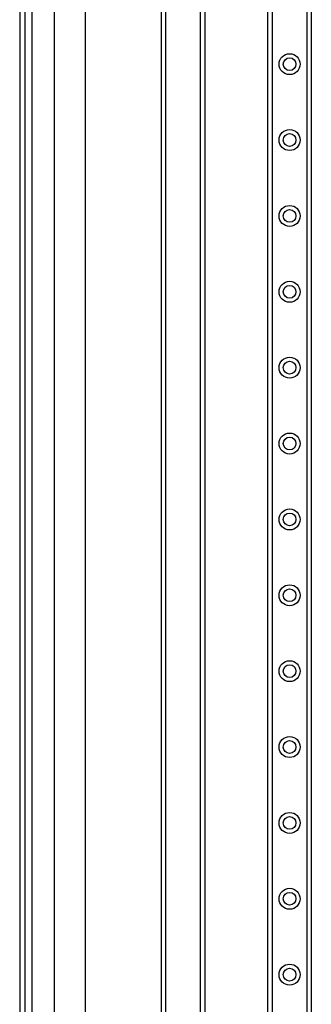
# Model space of a CAD drawing. Header units: inches. Extents: x 6 to 165, y 7 to 91.
# Tile 64 of 118: x 6.02 to 9.79, y 43.19 to 55.96. Entities that reach past the tile are written whole.
import ezdxf

# ---------------------------------------------------------------- set-up
doc = ezdxf.new("R2010")
doc.units = ezdxf.units.IN
doc.header["$MEASUREMENT"] = 0
doc.layers.add('Visible Edges(ANSI)', color=7, linetype='Continuous', lineweight=25)
doc.layers.add('Visible Tangent Edges(ANSI)', color=7, linetype='Continuous', lineweight=25)

msp = doc.modelspace()

# ---------------------------------------------------------------- linework, layer by layer
at = {"layer": 'Visible Edges(ANSI)'}
for p, q in [((6.018, 61.902), (6.018, 14.421)), ((6.086, 14.421), (6.086, 61.902)), ((6.47, 39.127), (6.47, 61.245)), ((6.863, 61.245), (6.863, 39.173)), ((9.232, 15.689), (9.232, 60.634)), ((9.794, 60.634), (9.794, 15.689)), ((7.852, 39.134), (7.852, 59.3)), ((8.414, 59.3), (8.414, 39.036))]:
    msp.add_line(p, q, dxfattribs=at)
for centre in [(9.513, 55.386), (9.513, 54.402), (9.513, 53.417), (9.513, 52.433), (9.513, 51.449), (9.513, 50.465), (9.513, 49.48), (9.513, 48.496), (9.513, 47.512), (9.513, 46.528), (9.513, 45.543), (9.513, 44.559), (9.513, 43.575)]:
    msp.add_circle(centre, 0.0825, dxfattribs=at)
at = {"layer": 'Visible Tangent Edges(ANSI)'}
for p, q in [((6.179, 14.421), (6.179, 61.902)), ((9.285, 60.634), (9.285, 15.689)), ((9.74, 15.689), (9.74, 60.634)), ((7.905, 59.3), (7.905, 39.171)), ((8.36, 39.258), (8.36, 59.3))]:
    msp.add_line(p, q, dxfattribs=at)
for centre in [(9.513, 55.386), (9.513, 54.402), (9.513, 53.417), (9.513, 52.433), (9.513, 51.449), (9.513, 50.465), (9.513, 49.48), (9.513, 48.496), (9.513, 47.512), (9.513, 46.528), (9.513, 45.543), (9.513, 44.559), (9.513, 43.575)]:
    msp.add_circle(centre, 0.136, dxfattribs=at)

doc.saveas('drawing.dxf')
